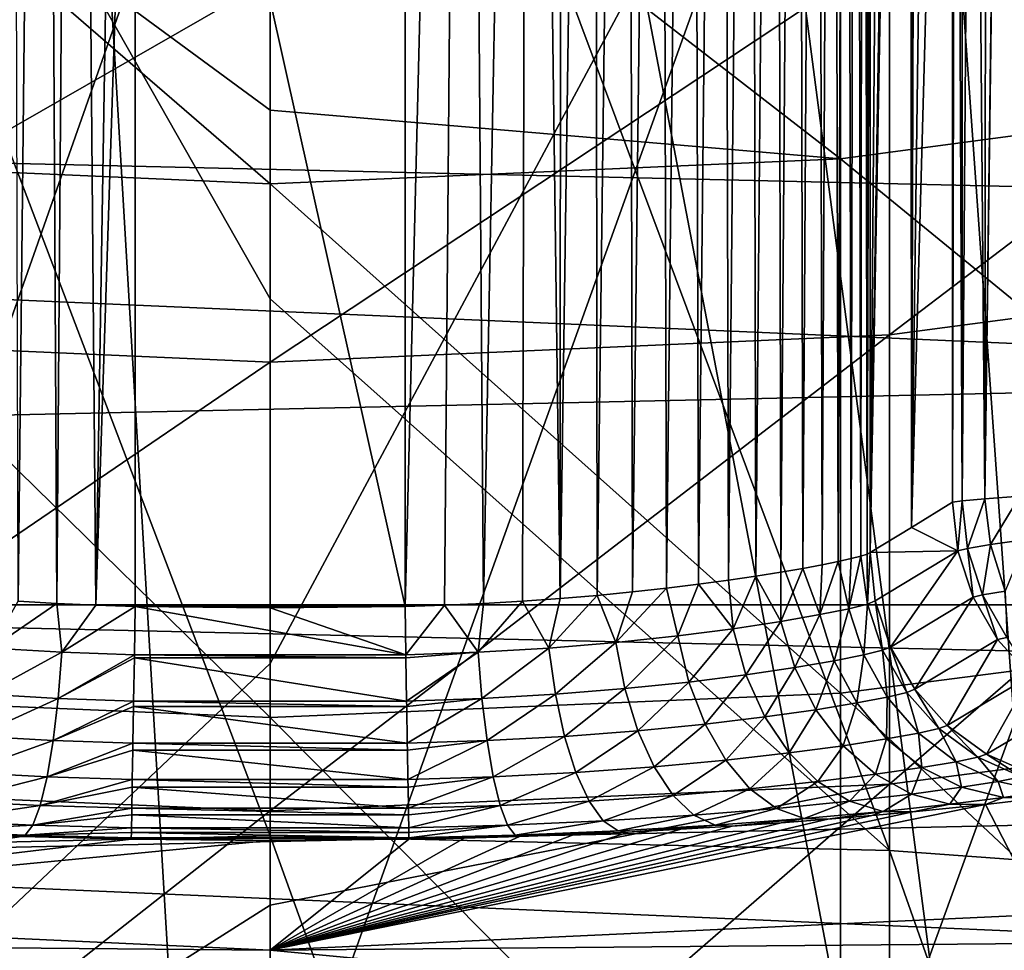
# Model space of a CAD drawing. Header units: metres. Extents: x -22 to 73, y -229 to 22.
# Tile 110 of 256: x -0.54 to 1.58, y -17.98 to -15.98. Entities that reach past the tile are written whole.
import ezdxf

# ---------------------------------------------------------------- set-up
doc = ezdxf.new("R2010")
doc.units = ezdxf.units.M
doc.layers.add('solid_509500_SW0001', color=7, linetype='CONTINUOUS')

msp = doc.modelspace()

# ---------------------------------------------------------------- linework, layer by layer
at = {"layer": 'solid_509500_SW0001'}
for points in [[(1.771698, -11.565034, 120.188515), (1.183665, -11.639926, 120.188515), (3.77059, -21.384079, 120.013718)], [(1.183665, -11.639926, 120.188515), (0.592593, -11.684937, 120.188515), (1.892496, -21.631334, 120.013718)], [(1.183665, -11.639926, 120.188515), (1.892496, -21.631334, 120.013718), (3.77059, -21.384079, 120.013718)], [(-0.592593, -11.684937, 120.188515), (-1.892496, -21.631334, 120.013718), (0, -21.713963, 120.013718)], [(0, -11.699954, 120.188515), (-0.592593, -11.684937, 120.188515), (0, -21.713963, 120.013718)], [(0.592593, -11.684937, 120.188515), (0, -11.699954, 120.188515), (1.892496, -21.631334, 120.013718)], [(0, -11.699954, 120.188515), (0, -21.713963, 120.013718), (1.892496, -21.631334, 120.013718)], [(-0.486247, -12.042109, 104.01947), (-0.418849, -12.034351, 104.008354), (-0.458568, -17.233259, 104.014336)], [(-0.418849, -12.034351, 104.008354), (-0.37442, -17.237062, 104.003578), (-0.458568, -17.233259, 104.014336)], [(-0.418849, -12.034351, 104.008354), (-0.289866, -12.031115, 104), (-0.37442, -17.237062, 104.003578)], [(-0.289866, -12.031115, 104), (-0.289866, -14.635438, 104), (-0.37442, -17.237062, 104.003578)], [(0.419273, -12.034335, 104.008408), (0.374543, -17.237059, 104.003593), (0.289866, -17.239761, 104)], [(0.289866, -14.635438, 104), (0.419273, -12.034335, 104.008408), (0.289866, -17.239761, 104)], [(0.419273, -12.034335, 104.008408), (0.458785, -17.233253, 104.014374), (0.374543, -17.237059, 104.003593)], [(0.419273, -12.034335, 104.008408), (0.55509, -12.054189, 104.035812), (0.458785, -17.233253, 104.014374)], [(-0.555183, -12.054231, 104.035835), (-0.486247, -12.042109, 104.01947), (-0.541658, -17.22842, 104.032219)], [(-0.486247, -12.042109, 104.01947), (-0.458568, -17.233259, 104.014336), (-0.541658, -17.22842, 104.032219)], [(0.55509, -12.054189, 104.035812), (0.541943, -17.228405, 104.032295), (0.458785, -17.233253, 104.014374)], [(0.55509, -12.054189, 104.035812), (0.623391, -17.222578, 104.057259), (0.541943, -17.228405, 104.032295)], [(0.55509, -12.054189, 104.035812), (0.625007, -12.070836, 104.057831), (0.623391, -17.222578, 104.057259)], [(0.625007, -12.070836, 104.057831), (0.695881, -12.091935, 104.086136), (0.623391, -17.222578, 104.057259)], [(0.695881, -12.091935, 104.086136), (0.702539, -17.215885, 104.089119), (0.623391, -17.222578, 104.057259)], [(0.695881, -12.091935, 104.086136), (0.767298, -12.117285, 104.12133), (0.702539, -17.215885, 104.089119)], [(0.767298, -12.117285, 104.12133), (0.778816, -17.208456, 104.127686), (0.702539, -17.215885, 104.089119)], [(0.767298, -12.117285, 104.12133), (0.838229, -12.146316, 104.163757), (0.778816, -17.208456, 104.127686)], [(0.838229, -12.146316, 104.163757), (0.851647, -17.200428, 104.172714), (0.778816, -17.208456, 104.127686)], [(0.838229, -12.146316, 104.163757), (0.907056, -12.177953, 104.213188), (0.851647, -17.200428, 104.172714)], [(0.907056, -12.177953, 104.213188), (0.920447, -17.191978, 104.223877), (0.851647, -17.200428, 104.172714)], [(0.907056, -12.177953, 104.213188), (0.972151, -12.210818, 104.268913), (0.920447, -17.191978, 104.223877)], [(0.972151, -12.210818, 104.268913), (0.984657, -17.183294, 104.280785), (0.920447, -17.191978, 104.223877)], [(0.972151, -12.210818, 104.268913), (1.032236, -12.243524, 104.330009), (0.984657, -17.183294, 104.280785)], [(1.032236, -12.243524, 104.330009), (1.043755, -17.174561, 104.343002), (0.984657, -17.183294, 104.280785)], [(1.032236, -12.243524, 104.330009), (1.086412, -12.274842, 104.395424), (1.043755, -17.174561, 104.343002)], [(1.086412, -12.274842, 104.395424), (1.097267, -17.165968, 104.409996), (1.043755, -17.174561, 104.343002)], [(1.086412, -12.274842, 104.395424), (1.134062, -12.303739, 104.463966), (1.097267, -17.165968, 104.409996)], [(1.134062, -12.303739, 104.463966), (1.144775, -17.157719, 104.481224), (1.097267, -17.165968, 104.409996)], [(1.134062, -12.303739, 104.463966), (1.174871, -12.329427, 104.534416), (1.144775, -17.157719, 104.481224)], [(1.174871, -12.329427, 104.534416), (1.185943, -17.149981, 104.556099), (1.144775, -17.157719, 104.481224)], [(1.174871, -12.329427, 104.534416), (1.208938, -12.351517, 104.605911), (1.185943, -17.149981, 104.556099)], [(1.208938, -12.351517, 104.605911), (1.220511, -17.142908, 104.634079), (1.185943, -17.149981, 104.556099)], [(1.208938, -12.351517, 104.605911), (1.236598, -12.369864, 104.677979), (1.220511, -17.142908, 104.634079)], [(1.236598, -12.369864, 104.677979), (1.248268, -17.136646, 104.714577), (1.220511, -17.142908, 104.634079)], [(1.236598, -12.369864, 104.677979), (1.258176, -12.384392, 104.750244), (1.248268, -17.136646, 104.714577)], [(1.258176, -12.384392, 104.750244), (1.269047, -17.131313, 104.797012), (1.248268, -17.136646, 104.714577)], [(1.258176, -12.384392, 104.750244), (1.273966, -12.395149, 104.822388), (1.269047, -17.131313, 104.797012)], [(1.273966, -12.395149, 104.822388), (1.282729, -17.126984, 104.880737), (1.269047, -17.131313, 104.797012)], [(1.273966, -12.395149, 104.822388), (1.289257, -12.40575, 104.965103), (1.282729, -17.126984, 104.880737)], [(1.289257, -12.40575, 104.965103), (1.289257, -14.764734, 104.965103), (1.282729, -17.126984, 104.880737)], [(1.327713, -12.419573, 106.066338), (1.289257, -17.123735, 104.965103), (1.289257, -14.764734, 104.965103)], [(1.327713, -12.419573, 106.066338), (1.366214, -12.433308, 107.168877), (1.289257, -17.123735, 104.965103)], [(1.372791, -12.447686, 107.357201), (1.289257, -17.123735, 104.965103), (1.366214, -12.433308, 107.168877)], [(1.372791, -12.447686, 107.357201), (1.374959, -12.457781, 107.419289), (1.289257, -17.123735, 104.965103)], [(1.374959, -12.457781, 107.419289), (1.377988, -17.069614, 107.506042), (1.289257, -17.123735, 104.965103)], [(1.374959, -12.457781, 107.419289), (1.379293, -12.486233, 107.543396), (1.377988, -17.069614, 107.506042)], [(1.379293, -12.486233, 107.543396), (1.383515, -12.525146, 107.664307), (1.377988, -17.069614, 107.506042)], [(1.383515, -12.525146, 107.664307), (1.385569, -12.548333, 107.723122), (1.377988, -17.069614, 107.506042)], [(1.385569, -12.548333, 107.723122), (1.391491, -12.632495, 107.892693), (1.377988, -17.069614, 107.506042)], [(1.428754, -13.249755, 108.959785), (1.377988, -17.069614, 107.506042), (1.391491, -12.632495, 107.892693)], [(1.428754, -13.249755, 108.959785), (1.466298, -13.871448, 110.034897), (1.377988, -17.069614, 107.506042)], [(1.377988, -17.069614, 107.506042), (1.466298, -13.871448, 110.034897), (1.466298, -17.015234, 110.034897)], [(1.466298, -13.871448, 110.034897), (1.473264, -13.8966, 110.122849), (1.466298, -17.015234, 110.034897)], [(1.473264, -13.8966, 110.122849), (1.486626, -17.012573, 110.20356), (1.466298, -17.015234, 110.034897)], [(1.473264, -13.8966, 110.122849), (1.4879, -13.920851, 110.209587), (1.486626, -17.012573, 110.20356)], [(1.4879, -13.920851, 110.209587), (1.510007, -13.944009, 110.294403), (1.486626, -17.012573, 110.20356)], [(1.510007, -13.944009, 110.294403), (1.535287, -17.008299, 110.366539), (1.486626, -17.012573, 110.20356)], [(1.510007, -13.944009, 110.294403), (1.539317, -13.965887, 110.37661), (1.535287, -17.008299, 110.366539)], [(1.539317, -13.965887, 110.37661), (1.57448, -13.985807, 110.45359), (1.535287, -17.008299, 110.366539)], [(1.57448, -13.985807, 110.45359), (1.575501, -13.986318, 110.455597), (1.535287, -17.008299, 110.366539)], [(1.575501, -13.986318, 110.455597), (1.610964, -17.002464, 110.519081), (1.535287, -17.008299, 110.366539)], [(1.575501, -13.986318, 110.455597), (1.618181, -14.005152, 110.530785), (1.610964, -17.002464, 110.519081)], [(-1.330785, -14.237582, 308.443176), (0, -16.578409, 310.023956), (0, -14.202125, 308.495728)], [(1.330785, -17.763996, 310.659058), (1.330785, -14.237582, 308.443176), (0, -14.202125, 308.495728)], [(0, -16.578409, 310.023956), (1.330785, -17.763996, 310.659058), (0, -14.202125, 308.495728)], [(-1.330785, -14.237582, 308.443176), (0, -17.732035, 310.713806), (0, -16.578409, 310.023956)], [(-1.330785, -17.763996, 310.659058), (0, -17.732035, 310.713806), (-1.330785, -14.237582, 308.443176)], [(2.649518, -17.859592, 310.4953), (2.649518, -14.343637, 308.286011), (1.330785, -14.237582, 308.443176)], [(1.330785, -17.763996, 310.659058), (2.649518, -17.859592, 310.4953), (1.330785, -14.237582, 308.443176)], [(-0.289866, -14.635438, 104), (-0.289866, -17.239761, 104), (-0.37442, -17.237062, 104.003578)], [(-0.289866, -14.635438, 104), (0.289866, -14.635438, 104), (0.289866, -17.239761, 104)], [(-0.289866, -14.635438, 104), (0.289866, -17.239761, 104), (-0.289866, -17.239761, 104)], [(1.289257, -14.764734, 104.965103), (1.289257, -17.123735, 104.965103), (1.282729, -17.126984, 104.880737)], [(12.912601, -15.468911, 0.034086), (-13.611543, -14.857604, 0.034086), (-12.223828, -16.018755, 0.034086)], [(-1.225214, -18.518663, 309.366425), (-1.225214, -15.074804, 307.202423), (0, -15.041137, 307.252319)], [(0, -17.361729, 308.74472), (-1.225214, -18.518663, 309.366425), (0, -15.041137, 307.252319)], [(1.225214, -15.074804, 307.202423), (0, -17.361729, 308.74472), (0, -15.041137, 307.252319)], [(1.225214, -15.074804, 307.202423), (0, -18.488316, 309.418396), (0, -17.361729, 308.74472)], [(1.225214, -18.518663, 309.366425), (0, -18.488316, 309.418396), (1.225214, -15.074804, 307.202423)], [(1.225214, -18.518663, 309.366425), (1.225214, -15.074804, 307.202423), (2.438629, -15.175482, 307.053223)], [(2.438629, -16.115969, 272.062836), (2.438629, -15.105867, 269.821533), (1.225214, -15.272287, 269.752991)], [(2.438629, -18.609413, 309.210999), (1.225214, -18.518663, 309.366425), (2.438629, -15.175482, 307.053223)], [(0, -16.173204, 271.630096), (0, -15.327939, 269.730042), (-1.225214, -15.272287, 269.752991)], [(0, -16.331612, 271.957062), (0, -16.173204, 271.630096), (-1.225214, -15.272287, 269.752991)], [(-1.225214, -16.277571, 271.983582), (0, -16.331612, 271.957062), (-1.225214, -15.272287, 269.752991)], [(1.225214, -16.277571, 271.983582), (1.225214, -15.272287, 269.752991), (0, -15.327939, 269.730042)], [(1.225214, -16.277571, 271.983582), (2.438629, -16.115969, 272.062836), (1.225214, -15.272287, 269.752991)], [(1.225214, -16.277571, 271.983582), (0, -15.327939, 269.730042), (0, -16.173204, 271.630096)], [(12.912601, -15.468911, 0.034086), (-12.223828, -16.018755, 0.034086), (11.472904, -16.564871, 0.034086)], [(1.330785, -16.65621, 269.182739), (1.330785, -15.832471, 266.982727), (2.649518, -15.652833, 267.043396)], [(2.649518, -16.480902, 269.254974), (1.330785, -16.65621, 269.182739), (2.649518, -15.652833, 267.043396)], [(-1.330785, -16.65621, 269.182739), (-1.330785, -15.832471, 266.982727), (0, -15.892531, 266.962463)], [(0, -16.714821, 269.1586), (0, -15.892531, 266.962463), (1.330785, -15.832471, 266.982727)], [(1.330785, -16.65621, 269.182739), (0, -16.714821, 269.1586), (1.330785, -15.832471, 266.982727)], [(-1.330785, -16.65621, 269.182739), (0, -15.892531, 266.962463), (0, -16.714821, 269.1586)], [(14.462714, -17.236006), (-14.462714, -17.236006), (-15.909897, -15.909908)], [(15.909897, -15.909908), (14.462714, -17.236006), (-15.909897, -15.909908)], [(11.472904, -16.564871, 0.034086), (-12.223828, -16.018755, 0.034086), (-10.73758, -17.050714, 0.034086)], [(2.438629, -17.269846, 274.233612), (2.438629, -16.115969, 272.062836), (1.225214, -16.277571, 271.983582)], [(1.225214, -16.277571, 271.983582), (0, -16.173204, 271.630096), (0, -16.331612, 271.957062)], [(0, -17.478146, 274.114014), (0, -16.331612, 271.957062), (-1.225214, -16.277571, 271.983582)], [(-1.225214, -17.425945, 274.143982), (0, -17.478146, 274.114014), (-1.225214, -16.277571, 271.983582)], [(1.225214, -17.425945, 274.143982), (1.225214, -16.277571, 271.983582), (0, -16.331612, 271.957062)], [(1.225214, -17.425945, 274.143982), (2.438629, -17.269846, 274.233612), (1.225214, -16.277571, 271.983582)], [(1.225214, -17.425945, 274.143982), (0, -16.331612, 271.957062), (0, -17.478146, 274.114014)], [(1.330785, -17.621431, 271.324463), (1.330785, -16.65621, 269.182739), (2.649518, -16.480902, 269.254974)], [(2.649518, -17.4512, 271.407959), (1.330785, -17.621431, 271.324463), (2.649518, -16.480902, 269.254974)], [(11.472904, -16.564871, 0.034086), (-10.73758, -17.050714, 0.034086), (9.940662, -17.527285, 0.034086)], [(0, -16.578409, 310.023956), (0, -17.732035, 310.713806), (1.330785, -17.763996, 310.659058)], [(-1.330785, -17.621431, 271.324463), (-1.330785, -16.65621, 269.182739), (0, -16.714821, 269.1586)], [(0, -17.678347, 271.296539), (0, -16.714821, 269.1586), (1.330785, -16.65621, 269.182739)], [(1.330785, -17.621431, 271.324463), (0, -17.678347, 271.296539), (1.330785, -16.65621, 269.182739)], [(-1.330785, -17.621431, 271.324463), (0, -16.714821, 269.1586), (0, -17.678347, 271.296539)], [(1.498139, -17.114668, 110.207001), (1.486626, -17.012573, 110.20356), (1.535287, -17.008299, 110.366539)], [(1.547598, -17.106703, 110.370918), (1.498139, -17.114668, 110.207001), (1.535287, -17.008299, 110.366539)], [(1.547598, -17.106703, 110.370918), (1.535287, -17.008299, 110.366539), (1.610964, -17.002464, 110.519081)], [(1.624138, -17.095932, 110.523575), (1.547598, -17.106703, 110.370918), (1.610964, -17.002464, 110.519081)], [(1.377988, -17.069614, 107.506042), (1.466298, -17.015234, 110.034897), (1.477421, -17.119753, 110.036766)], [(1.477421, -17.119753, 110.036766), (1.466298, -17.015234, 110.034897), (1.486626, -17.012573, 110.20356)], [(1.498139, -17.114668, 110.207001), (1.477421, -17.119753, 110.036766), (1.486626, -17.012573, 110.20356)], [(9.940662, -17.527285, 0.034086), (-10.73758, -17.050714, 0.034086), (-9.164743, -17.945194, 0.034086)], [(1.377988, -17.069614, 107.506042), (1.477421, -17.119753, 110.036766), (1.289257, -17.123735, 104.965103)], [(1.530527, -17.214756, 110.204407), (1.498139, -17.114668, 110.207001), (1.547598, -17.106703, 110.370918)], [(1.579088, -17.206926, 110.364853), (1.530527, -17.214756, 110.204407), (1.547598, -17.106703, 110.370918)], [(1.579088, -17.206926, 110.364853), (1.547598, -17.106703, 110.370918), (1.624138, -17.095932, 110.523575)], [(1.243229, -17.244314, 104.663742), (1.248268, -17.136646, 104.714577), (1.269047, -17.131313, 104.797012)], [(1.283344, -17.234276, 104.813248), (1.243229, -17.244314, 104.663742), (1.269047, -17.131313, 104.797012)], [(1.283344, -17.234276, 104.813248), (1.269047, -17.131313, 104.797012), (1.282729, -17.126984, 104.880737)], [(1.283344, -17.234276, 104.813248), (1.282729, -17.126984, 104.880737), (1.289257, -17.123735, 104.965103)], [(1.283344, -17.234276, 104.813248), (1.289257, -17.123735, 104.965103), (1.300235, -17.227585, 104.966919)], [(1.300235, -17.227585, 104.966919), (1.289257, -17.123735, 104.965103), (1.477421, -17.119753, 110.036766)], [(1.332583, -17.327002, 104.967896), (1.300235, -17.227585, 104.966919), (1.477421, -17.119753, 110.036766)], [(1.332583, -17.327002, 104.967896), (1.477421, -17.119753, 110.036766), (1.510186, -17.219748, 110.037788)], [(1.510186, -17.219748, 110.037788), (1.477421, -17.119753, 110.036766), (1.498139, -17.114668, 110.207001)], [(1.530527, -17.214756, 110.204407), (1.510186, -17.219748, 110.037788), (1.498139, -17.114668, 110.207001)], [(1.180759, -17.257076, 104.522217), (1.144775, -17.157719, 104.481224), (1.185943, -17.149981, 104.556099)], [(1.180759, -17.257076, 104.522217), (1.185943, -17.149981, 104.556099), (1.220511, -17.142908, 104.634079)], [(1.243229, -17.244314, 104.663742), (1.180759, -17.257076, 104.522217), (1.220511, -17.142908, 104.634079)], [(1.243229, -17.244314, 104.663742), (1.220511, -17.142908, 104.634079), (1.248268, -17.136646, 104.714577)], [(0.995033, -17.287247, 104.27562), (0.984657, -17.183294, 104.280785), (1.043755, -17.174561, 104.343002)], [(1.097403, -17.271713, 104.391846), (0.995033, -17.287247, 104.27562), (1.043755, -17.174561, 104.343002)], [(1.097403, -17.271713, 104.391846), (1.043755, -17.174561, 104.343002), (1.097267, -17.165968, 104.409996)], [(1.097403, -17.271713, 104.391846), (1.097267, -17.165968, 104.409996), (1.144775, -17.157719, 104.481224)], [(1.180759, -17.257076, 104.522217), (1.097403, -17.271713, 104.391846), (1.144775, -17.157719, 104.481224)], [(0.875935, -17.302608, 104.1763), (0.851647, -17.200428, 104.172714), (0.920447, -17.191978, 104.223877)], [(0.995033, -17.287247, 104.27562), (0.875935, -17.302608, 104.1763), (0.920447, -17.191978, 104.223877)], [(0.995033, -17.287247, 104.27562), (0.920447, -17.191978, 104.223877), (0.984657, -17.183294, 104.280785)], [(0.59879, -17.328794, 104.037437), (0.623391, -17.222578, 104.057259), (0.702539, -17.215885, 104.089119)], [(0.742844, -17.316772, 104.096237), (0.59879, -17.328794, 104.037437), (0.702539, -17.215885, 104.089119)], [(0.742844, -17.316772, 104.096237), (0.702539, -17.215885, 104.089119), (0.778816, -17.208456, 104.127686)], [(0.742844, -17.316772, 104.096237), (0.778816, -17.208456, 104.127686), (0.851647, -17.200428, 104.172714)], [(0.875935, -17.302608, 104.1763), (0.742844, -17.316772, 104.096237), (0.851647, -17.200428, 104.172714)], [(1.384884, -17.41753, 104.967987), (1.332583, -17.327002, 104.967896), (1.510186, -17.219748, 110.037788)], [(1.384884, -17.41753, 104.967987), (1.510186, -17.219748, 110.037788), (1.56314, -17.310684, 110.037903)], [(1.56314, -17.310684, 110.037903), (1.510186, -17.219748, 110.037788), (1.530527, -17.214756, 110.204407)], [(1.582662, -17.305889, 110.197304), (1.530527, -17.214756, 110.204407), (1.579088, -17.206926, 110.364853)], [(1.582662, -17.305889, 110.197304), (1.56314, -17.310684, 110.037903), (1.530527, -17.214756, 110.204407)], [(12.905463, -18.430925), (-12.905463, -18.430925), (-14.462714, -17.236006)], [(14.462714, -17.236006), (12.905463, -18.430925), (-14.462714, -17.236006)], [(-0.59896, -17.328783, 104.037491), (-0.541658, -17.22842, 104.032219), (-0.458568, -17.233259, 104.014336)], [(-0.447143, -17.3379, 104.001434), (-0.59896, -17.328783, 104.037491), (-0.458568, -17.233259, 104.014336)], [(-0.447143, -17.3379, 104.001434), (-0.458568, -17.233259, 104.014336), (-0.37442, -17.237062, 104.003578)], [(-0.447143, -17.3379, 104.001434), (-0.37442, -17.237062, 104.003578), (-0.289866, -17.239761, 104)], [(-0.447143, -17.3379, 104.001434), (-0.289866, -17.239761, 104), (-0.291612, -17.34362, 103.98909)], [(-0.291612, -17.34362, 103.98909), (-0.289866, -17.239761, 104), (0.291612, -17.34362, 103.98909)], [(0, -17.242199, 104), (-0.289866, -17.239761, 104), (0.289866, -17.239761, 104)], [(0, -17.242199, 104), (0.291612, -17.34362, 103.98909), (-0.289866, -17.239761, 104)], [(0, -17.242199, 104), (0.289866, -17.239761, 104), (0.291612, -17.34362, 103.98909)], [(0.291612, -17.34362, 103.98909), (0.289866, -17.239761, 104), (0.374543, -17.237059, 104.003593)], [(0.447086, -17.337912, 104.001411), (0.291612, -17.34362, 103.98909), (0.374543, -17.237059, 104.003593)], [(0.447086, -17.337912, 104.001411), (0.374543, -17.237059, 104.003593), (0.458785, -17.233253, 104.014374)], [(0.447086, -17.337912, 104.001411), (0.458785, -17.233253, 104.014374), (0.541943, -17.228405, 104.032295)], [(0.59879, -17.328794, 104.037437), (0.447086, -17.337912, 104.001411), (0.541943, -17.228405, 104.032295)], [(0.59879, -17.328794, 104.037437), (0.541943, -17.228405, 104.032295), (0.623391, -17.222578, 104.057259)], [(1.275305, -17.34363, 104.657524), (1.243229, -17.244314, 104.663742), (1.283344, -17.234276, 104.813248)], [(1.315744, -17.333641, 104.810738), (1.275305, -17.34363, 104.657524), (1.283344, -17.234276, 104.813248)], [(1.315744, -17.333641, 104.810738), (1.283344, -17.234276, 104.813248), (1.300235, -17.227585, 104.966919)], [(1.315744, -17.333641, 104.810738), (1.300235, -17.227585, 104.966919), (1.332583, -17.327002, 104.967896)], [(1.12706, -17.370932, 104.377472), (1.097403, -17.271713, 104.391846), (1.180759, -17.257076, 104.522217)], [(1.211979, -17.356335, 104.512024), (1.12706, -17.370932, 104.377472), (1.180759, -17.257076, 104.522217)], [(1.211979, -17.356335, 104.512024), (1.180759, -17.257076, 104.522217), (1.243229, -17.244314, 104.663742)], [(1.275305, -17.34363, 104.657524), (1.211979, -17.356335, 104.512024), (1.243229, -17.244314, 104.663742)], [(1.022257, -17.386457, 104.256989), (0.995033, -17.287247, 104.27562), (1.097403, -17.271713, 104.391846)], [(1.12706, -17.370932, 104.377472), (1.022257, -17.386457, 104.256989), (1.097403, -17.271713, 104.391846)], [(2.438629, -18.562605, 276.324646), (2.438629, -17.269846, 274.233612), (1.225214, -17.425945, 274.143982)], [(0.762256, -17.416046, 104.069809), (0.742844, -17.316772, 104.096237), (0.875935, -17.302608, 104.1763)], [(0.899749, -17.401838, 104.153557), (0.762256, -17.416046, 104.069809), (0.875935, -17.302608, 104.1763)], [(0.899749, -17.401838, 104.153557), (0.875935, -17.302608, 104.1763), (0.995033, -17.287247, 104.27562)], [(1.022257, -17.386457, 104.256989), (0.899749, -17.401838, 104.153557), (0.995033, -17.287247, 104.27562)], [(0.612899, -17.428127, 104.008026), (0.59879, -17.328794, 104.037437), (0.742844, -17.316772, 104.096237)], [(0.762256, -17.416046, 104.069809), (0.612899, -17.428127, 104.008026), (0.742844, -17.316772, 104.096237)], [(1.454853, -17.495214, 104.967194), (1.384884, -17.41753, 104.967987), (1.56314, -17.310684, 110.037903)], [(1.454853, -17.495214, 104.967194), (1.56314, -17.310684, 110.037903), (1.633937, -17.388535, 110.037109)], [(1.633937, -17.388535, 110.037109), (1.56314, -17.310684, 110.037903), (1.582662, -17.305889, 110.197304)], [(-0.613075, -17.428116, 104.00808), (-0.59896, -17.328783, 104.037491), (-0.447143, -17.3379, 104.001434)], [(-0.455241, -17.437281, 103.970009), (-0.613075, -17.428116, 104.00808), (-0.447143, -17.3379, 104.001434)], [(-0.455241, -17.437281, 103.970009), (-0.447143, -17.3379, 104.001434), (-0.291612, -17.34362, 103.98909)], [(-0.455241, -17.437281, 103.970009), (-0.291612, -17.34362, 103.98909), (-0.291716, -17.349791, 103.98774)], [(-0.291716, -17.349791, 103.98774), (-0.291612, -17.34362, 103.98909), (0.291716, -17.349791, 103.98774)], [(-0.291612, -17.34362, 103.98909), (0.291612, -17.34362, 103.98909), (0.291716, -17.349791, 103.98774)], [(0.291716, -17.349791, 103.98774), (0.291612, -17.34362, 103.98909), (0.447086, -17.337912, 104.001411)], [(0.293284, -17.443045, 103.956795), (0.291716, -17.349791, 103.98774), (0.447086, -17.337912, 104.001411)], [(0.455182, -17.437294, 103.969986), (0.293284, -17.443045, 103.956795), (0.447086, -17.337912, 104.001411)], [(0.455182, -17.437294, 103.969986), (0.447086, -17.337912, 104.001411), (0.59879, -17.328794, 104.037437)], [(0.612899, -17.428127, 104.008026), (0.455182, -17.437294, 103.969986), (0.59879, -17.328794, 104.037437)], [(1.260487, -17.44672, 104.491814), (1.211979, -17.356335, 104.512024), (1.275305, -17.34363, 104.657524)], [(1.326032, -17.434065, 104.644142), (1.260487, -17.44672, 104.491814), (1.275305, -17.34363, 104.657524)], [(1.326032, -17.434065, 104.644142), (1.275305, -17.34363, 104.657524), (1.315744, -17.333641, 104.810738)], [(1.367696, -17.424124, 104.804138), (1.315744, -17.333641, 104.810738), (1.332583, -17.327002, 104.967896)], [(1.367696, -17.424124, 104.804138), (1.326032, -17.434065, 104.644142), (1.315744, -17.333641, 104.810738)], [(1.367696, -17.424124, 104.804138), (1.332583, -17.327002, 104.967896), (1.384884, -17.41753, 104.967987)], [(0, -17.361729, 308.74472), (0, -18.488316, 309.418396), (-1.225214, -18.518663, 309.366425)], [(-0.455241, -17.437281, 103.970009), (-0.291716, -17.349791, 103.98774), (-0.293284, -17.443045, 103.956795)], [(-0.293284, -17.443045, 103.956795), (-0.291716, -17.349791, 103.98774), (0.293284, -17.443045, 103.956795)], [(-0.291716, -17.349791, 103.98774), (0.291716, -17.349791, 103.98774), (0.293284, -17.443045, 103.956795)], [(1.172233, -17.461281, 104.35051), (1.12706, -17.370932, 104.377472), (1.211979, -17.356335, 104.512024)], [(1.260487, -17.44672, 104.491814), (1.172233, -17.461281, 104.35051), (1.211979, -17.356335, 104.512024)], [(0.934562, -17.492195, 104.114136), (0.899749, -17.401838, 104.153557), (1.022257, -17.386457, 104.256989)], [(1.062879, -17.476799, 104.223534), (0.934562, -17.492195, 104.114136), (1.022257, -17.386457, 104.256989)], [(1.062879, -17.476799, 104.223534), (1.022257, -17.386457, 104.256989), (1.12706, -17.370932, 104.377472)], [(1.172233, -17.461281, 104.35051), (1.062879, -17.476799, 104.223534), (1.12706, -17.370932, 104.377472)], [(1.53943, -17.556654, 104.965538), (1.454853, -17.495214, 104.967194), (1.633937, -17.388535, 110.037109)], [(1.53943, -17.556654, 104.965538), (1.633937, -17.388535, 110.037109), (1.719443, -17.449848, 110.035446)], [(0.790056, -17.506447, 104.025246), (0.762256, -17.416046, 104.069809), (0.899749, -17.401838, 104.153557)], [(0.934562, -17.492195, 104.114136), (0.790056, -17.506447, 104.025246), (0.899749, -17.401838, 104.153557)], [(0, -18.762676, 276.191742), (0, -17.478146, 274.114014), (-1.225214, -17.425945, 274.143982)], [(-1.225214, -18.712538, 276.225067), (0, -18.762676, 276.191742), (-1.225214, -17.425945, 274.143982)], [(-0.632814, -17.51857, 103.959503), (-0.613075, -17.428116, 104.00808), (-0.455241, -17.437281, 103.970009)], [(1.225214, -18.712538, 276.225067), (1.225214, -17.425945, 274.143982), (0, -17.478146, 274.114014)], [(0.466035, -17.527792, 103.91877), (0.455182, -17.437294, 103.969986), (0.612899, -17.428127, 104.008026)], [(0.632628, -17.518579, 103.959442), (0.466035, -17.527792, 103.91877), (0.612899, -17.428127, 104.008026)], [(0.632628, -17.518579, 103.959442), (0.612899, -17.428127, 104.008026), (0.762256, -17.416046, 104.069809)], [(0.790056, -17.506447, 104.025246), (0.632628, -17.518579, 103.959442), (0.762256, -17.416046, 104.069809)], [(1.225214, -18.712538, 276.225067), (2.438629, -18.562605, 276.324646), (1.225214, -17.425945, 274.143982)], [(1.393192, -17.511669, 104.624191), (1.326032, -17.434065, 104.644142), (1.367696, -17.424124, 104.804138)], [(1.43693, -17.501766, 104.793755), (1.367696, -17.424124, 104.804138), (1.384884, -17.41753, 104.967987)], [(1.43693, -17.501766, 104.793755), (1.393192, -17.511669, 104.624191), (1.367696, -17.424124, 104.804138)], [(1.43693, -17.501766, 104.793755), (1.384884, -17.41753, 104.967987), (1.454853, -17.495214, 104.967194)], [(-0.466097, -17.527775, 103.9188), (-0.632814, -17.51857, 103.959503), (-0.455241, -17.437281, 103.970009)], [(-0.466097, -17.527775, 103.9188), (-0.455241, -17.437281, 103.970009), (-0.293284, -17.443045, 103.956795)], [(-0.466097, -17.527775, 103.9188), (-0.293284, -17.443045, 103.956795), (-0.293475, -17.454424, 103.951561)], [(-0.293475, -17.454424, 103.951561), (-0.293284, -17.443045, 103.956795), (0.293475, -17.454424, 103.951561)], [(-0.293284, -17.443045, 103.956795), (0.293284, -17.443045, 103.956795), (0.293475, -17.454424, 103.951561)], [(0.293475, -17.454424, 103.951561), (0.293284, -17.443045, 103.956795), (0.455182, -17.437294, 103.969986)], [(0.294806, -17.533581, 103.904533), (0.293475, -17.454424, 103.951561), (0.455182, -17.437294, 103.969986)], [(0.466035, -17.527792, 103.91877), (0.294806, -17.533581, 103.904533), (0.455182, -17.437294, 103.969986)], [(1.230946, -17.538811, 104.312134), (1.172233, -17.461281, 104.35051), (1.260487, -17.44672, 104.491814)], [(1.324161, -17.524279, 104.462471), (1.230946, -17.538811, 104.312134), (1.260487, -17.44672, 104.491814)], [(1.324161, -17.524279, 104.462471), (1.260487, -17.44672, 104.491814), (1.326032, -17.434065, 104.644142)], [(1.393192, -17.511669, 104.624191), (1.324161, -17.524279, 104.462471), (1.326032, -17.434065, 104.644142)], [(1.330785, -18.724043, 273.398773), (1.330785, -17.621431, 271.324463), (2.649518, -17.4512, 271.407959)], [(2.649518, -18.559608, 273.493164), (1.330785, -18.724043, 273.398773), (2.649518, -17.4512, 271.407959)], [(1.634916, -17.599167, 104.963112), (1.53943, -17.556654, 104.965538), (1.719443, -17.449848, 110.035446)], [(-0.466097, -17.527775, 103.9188), (-0.293475, -17.454424, 103.951561), (-0.294806, -17.533581, 103.904533)], [(-0.294806, -17.533581, 103.904533), (-0.293475, -17.454424, 103.951561), (0.294806, -17.533581, 103.904533)], [(-0.293475, -17.454424, 103.951561), (0.293475, -17.454424, 103.951561), (0.294806, -17.533581, 103.904533)], [(1.115122, -17.554319, 104.17672), (1.062879, -17.476799, 104.223534), (1.172233, -17.461281, 104.35051)], [(1.230946, -17.538811, 104.312134), (1.115122, -17.554319, 104.17672), (1.172233, -17.461281, 104.35051)], [(1.225214, -18.712538, 276.225067), (0, -17.478146, 274.114014), (0, -18.762676, 276.191742)], [(0.825027, -17.584019, 103.9645), (0.790056, -17.506447, 104.025246), (0.934562, -17.492195, 104.114136)], [(0.978852, -17.569731, 104.059753), (0.825027, -17.584019, 103.9645), (0.934562, -17.492195, 104.114136)], [(0.978852, -17.569731, 104.059753), (0.934562, -17.492195, 104.114136), (1.062879, -17.476799, 104.223534)], [(1.115122, -17.554319, 104.17672), (0.978852, -17.569731, 104.059753), (1.062879, -17.476799, 104.223534)], [(0.657116, -17.596197, 103.893822), (0.632628, -17.518579, 103.959442), (0.790056, -17.506447, 104.025246)], [(0.825027, -17.584019, 103.9645), (0.657116, -17.596197, 103.893822), (0.790056, -17.506447, 104.025246)], [(1.400217, -17.585621, 104.425285), (1.324161, -17.524279, 104.462471), (1.393192, -17.511669, 104.624191)], [(1.47385, -17.573048, 104.598534), (1.393192, -17.511669, 104.624191), (1.43693, -17.501766, 104.793755)], [(1.47385, -17.573048, 104.598534), (1.400217, -17.585621, 104.425285), (1.393192, -17.511669, 104.624191)], [(1.520419, -17.563175, 104.780022), (1.43693, -17.501766, 104.793755), (1.454853, -17.495214, 104.967194)], [(1.520419, -17.563175, 104.780022), (1.47385, -17.573048, 104.598534), (1.43693, -17.501766, 104.793755)], [(1.520419, -17.563175, 104.780022), (1.454853, -17.495214, 104.967194), (1.53943, -17.556654, 104.965538)], [(9.940662, -17.527285, 0.034086), (-9.164743, -17.945194, 0.034086), (8.328286, -18.348354, 0.034086)], [(-0.657315, -17.596188, 103.893883), (-0.632814, -17.51857, 103.959503), (-0.466097, -17.527775, 103.9188)], [(-0.479236, -17.605431, 103.850044), (-0.657315, -17.596188, 103.893883), (-0.466097, -17.527775, 103.9188)], [(-0.479236, -17.605431, 103.850044), (-0.466097, -17.527775, 103.9188), (-0.294806, -17.533581, 103.904533)], [(-0.479236, -17.605431, 103.850044), (-0.294806, -17.533581, 103.904533), (-0.295057, -17.548531, 103.893234)], [(-0.295057, -17.548531, 103.893234), (-0.294806, -17.533581, 103.904533), (0.295058, -17.548531, 103.893234)], [(-0.294806, -17.533581, 103.904533), (0.294806, -17.533581, 103.904533), (0.295058, -17.548531, 103.893234)], [(0.295058, -17.548531, 103.893234), (0.294806, -17.533581, 103.904533), (0.466035, -17.527792, 103.91877)], [(0.296113, -17.611271, 103.834579), (0.295058, -17.548531, 103.893234), (0.466035, -17.527792, 103.91877)], [(0.47917, -17.605448, 103.850021), (0.296113, -17.611271, 103.834579), (0.466035, -17.527792, 103.91877)], [(0.47917, -17.605448, 103.850021), (0.466035, -17.527792, 103.91877), (0.632628, -17.518579, 103.959442)], [(0.657116, -17.596197, 103.893822), (0.47917, -17.605448, 103.850021), (0.632628, -17.518579, 103.959442)], [(1.300632, -17.60013, 104.264023), (1.230946, -17.538811, 104.312134), (1.324161, -17.524279, 104.462471)], [(1.400217, -17.585621, 104.425285), (1.300632, -17.60013, 104.264023), (1.324161, -17.524279, 104.462471)], [(-0.479236, -17.605431, 103.850044), (-0.295057, -17.548531, 103.893234), (-0.296112, -17.611271, 103.834579)], [(-0.296112, -17.611271, 103.834579), (-0.295057, -17.548531, 103.893234), (0.296113, -17.611271, 103.834579)], [(-0.295057, -17.548531, 103.893234), (0.295058, -17.548531, 103.893234), (0.296113, -17.611271, 103.834579)], [(1.030684, -17.631056, 103.992798), (0.978852, -17.569731, 104.059753), (1.115122, -17.554319, 104.17672)], [(1.176702, -17.615633, 104.118584), (1.030684, -17.631056, 103.992798), (1.115122, -17.554319, 104.17672)], [(1.176702, -17.615633, 104.118584), (1.115122, -17.554319, 104.17672), (1.230946, -17.538811, 104.312134)], [(1.300632, -17.60013, 104.264023), (1.176702, -17.615633, 104.118584), (1.230946, -17.538811, 104.312134)], [(1.614511, -17.605665, 104.763557), (1.520419, -17.563175, 104.780022), (1.53943, -17.556654, 104.965538)], [(1.614511, -17.605665, 104.763557), (1.53943, -17.556654, 104.965538), (1.634916, -17.599167, 104.963112)], [(0.86564, -17.645372, 103.890221), (0.825027, -17.584019, 103.9645), (0.978852, -17.569731, 104.059753)], [(1.030684, -17.631056, 103.992798), (0.86564, -17.645372, 103.890221), (0.978852, -17.569731, 104.059753)], [(1.485331, -17.628067, 104.381866), (1.400217, -17.585621, 104.425285), (1.47385, -17.573048, 104.598534)], [(1.564478, -17.615517, 104.568298), (1.47385, -17.573048, 104.598534), (1.520419, -17.563175, 104.780022)], [(1.564478, -17.615517, 104.568298), (1.485331, -17.628067, 104.381866), (1.47385, -17.573048, 104.598534)], [(1.614511, -17.605665, 104.763557), (1.564478, -17.615517, 104.568298), (1.520419, -17.563175, 104.780022)], [(-0.685505, -17.657576, 103.814087), (-0.657315, -17.596188, 103.893883), (-0.479236, -17.605431, 103.850044)], [(0.494012, -17.666868, 103.766724), (0.47917, -17.605448, 103.850021), (0.657116, -17.596197, 103.893822)], [(0.685291, -17.657585, 103.814018), (0.494012, -17.666868, 103.766724), (0.657116, -17.596197, 103.893822)], [(0.685291, -17.657585, 103.814018), (0.657116, -17.596197, 103.893822), (0.825027, -17.584019, 103.9645)], [(0.86564, -17.645372, 103.890221), (0.685291, -17.657585, 103.814018), (0.825027, -17.584019, 103.9645)], [(1.244927, -17.658056, 104.051682), (1.176702, -17.615633, 104.118584), (1.300632, -17.60013, 104.264023)], [(1.378244, -17.642557, 104.208282), (1.244927, -17.658056, 104.051682), (1.300632, -17.60013, 104.264023)], [(1.378244, -17.642557, 104.208282), (1.300632, -17.60013, 104.264023), (1.400217, -17.585621, 104.425285)], [(1.485331, -17.628067, 104.381866), (1.378244, -17.642557, 104.208282), (1.400217, -17.585621, 104.425285)], [(-1.330785, -18.724043, 273.398773), (-1.330785, -17.621431, 271.324463), (0, -17.678347, 271.296539)], [(-0.494083, -17.666849, 103.766754), (-0.685505, -17.657576, 103.814087), (-0.479236, -17.605431, 103.850044)], [(-0.494083, -17.666849, 103.766754), (-0.479236, -17.605431, 103.850044), (-0.296112, -17.611271, 103.834579)], [(-0.494083, -17.666849, 103.766754), (-0.296112, -17.611271, 103.834579), (-0.296385, -17.627495, 103.815628)], [(-0.296385, -17.627495, 103.815628), (-0.296112, -17.611271, 103.834579), (0.296385, -17.627495, 103.815628)], [(-0.296112, -17.611271, 103.834579), (0.296113, -17.611271, 103.834579), (0.296385, -17.627495, 103.815628)], [(0, -17.881088, 271.703369), (0, -17.678347, 271.296539), (1.330785, -17.621431, 271.324463)], [(0, -18.77902, 273.367218), (0, -17.881088, 271.703369), (1.330785, -17.621431, 271.324463)], [(1.330785, -18.724043, 273.398773), (0, -18.77902, 273.367218), (1.330785, -17.621431, 271.324463)], [(0.296385, -17.627495, 103.815628), (0.296113, -17.611271, 103.834579), (0.47917, -17.605448, 103.850021)], [(0.297146, -17.672716, 103.749992), (0.296385, -17.627495, 103.815628), (0.47917, -17.605448, 103.850021)], [(0.494012, -17.666868, 103.766724), (0.297146, -17.672716, 103.749992), (0.47917, -17.605448, 103.850021)], [(1.08779, -17.673487, 103.916191), (1.030684, -17.631056, 103.992798), (1.176702, -17.615633, 104.118584)], [(1.244927, -17.658056, 104.051682), (1.08779, -17.673487, 103.916191), (1.176702, -17.615633, 104.118584)], [(1.57578, -17.649755, 104.334122), (1.485331, -17.628067, 104.381866), (1.564478, -17.615517, 104.568298)], [(1.661113, -17.637218, 104.534813), (1.564478, -17.615517, 104.568298), (1.614511, -17.605665, 104.763557)], [(1.661113, -17.637218, 104.534813), (1.57578, -17.649755, 104.334122), (1.564478, -17.615517, 104.568298)], [(-0.494083, -17.666849, 103.766754), (-0.296385, -17.627495, 103.815628), (-0.297145, -17.672716, 103.749992)], [(-0.297145, -17.672716, 103.749992), (-0.296385, -17.627495, 103.815628), (0.297146, -17.672716, 103.749992)], [(-0.296385, -17.627495, 103.815628), (0.296385, -17.627495, 103.815628), (0.297146, -17.672716, 103.749992)], [(0.91012, -17.687824, 103.805656), (0.86564, -17.645372, 103.890221), (1.030684, -17.631056, 103.992798)], [(1.08779, -17.673487, 103.916191), (0.91012, -17.687824, 103.805656), (1.030684, -17.631056, 103.992798)], [(1.316813, -17.679737, 103.97892), (1.244927, -17.658056, 104.051682), (1.378244, -17.642557, 104.208282)], [(1.460388, -17.664238, 104.147354), (1.316813, -17.679737, 103.97892), (1.378244, -17.642557, 104.208282)], [(1.460388, -17.664238, 104.147354), (1.378244, -17.642557, 104.208282), (1.485331, -17.628067, 104.381866)], [(1.57578, -17.649755, 104.334122), (1.460388, -17.664238, 104.147354), (1.485331, -17.628067, 104.381866)], [(1.661113, -17.637218, 104.534813), (1.663457, -17.649942, 104.3088), (1.57578, -17.649755, 104.334122)], [(-0.716152, -17.700052, 103.723602), (-0.685505, -17.657576, 103.814087), (-0.494083, -17.666849, 103.766754)], [(0.509912, -17.709364, 103.672539), (0.494012, -17.666868, 103.766724), (0.685291, -17.657585, 103.814018)], [(0.715921, -17.700062, 103.723526), (0.509912, -17.709364, 103.672539), (0.685291, -17.657585, 103.814018)], [(0.715921, -17.700062, 103.723526), (0.685291, -17.657585, 103.814018), (0.86564, -17.645372, 103.890221)], [(0.91012, -17.687824, 103.805656), (0.715921, -17.700062, 103.723526), (0.86564, -17.645372, 103.890221)], [(1.147673, -17.695171, 103.833275), (1.08779, -17.673487, 103.916191), (1.244927, -17.658056, 104.051682)], [(1.316813, -17.679737, 103.97892), (1.147673, -17.695171, 103.833275), (1.244927, -17.658056, 104.051682)], [(1.57578, -17.649755, 104.334122), (1.53731, -17.664785, 104.114243), (1.460388, -17.664238, 104.147354)], [(1.57578, -17.649755, 104.334122), (1.663457, -17.649942, 104.3088), (1.53731, -17.664785, 104.114243)], [(1.53731, -17.664785, 104.114243), (1.663457, -17.649942, 104.3088), (1.658791, -17.901228, 90)], [(-1.330785, -18.724043, 273.398773), (0, -17.678347, 271.296539), (0, -17.881088, 271.703369)], [(-0.509989, -17.709345, 103.672569), (-0.716152, -17.700052, 103.723602), (-0.494083, -17.666849, 103.766754)], [(-0.509989, -17.709345, 103.672569), (-0.494083, -17.666849, 103.766754), (-0.297145, -17.672716, 103.749992)], [(-0.509989, -17.709345, 103.672569), (-0.297145, -17.672716, 103.749992), (-0.297393, -17.687445, 103.722542)], [(-0.297393, -17.687445, 103.722542), (-0.297145, -17.672716, 103.749992), (0.297393, -17.687445, 103.722542)], [(-0.297145, -17.672716, 103.749992), (0.297146, -17.672716, 103.749992), (0.297393, -17.687445, 103.722542)], [(1.53731, -17.664785, 104.114243), (1.658791, -17.901228, 90), (0, -17.977919, 90)], [(1.381181, -17.680733, 103.939857), (1.53731, -17.664785, 104.114243), (0, -17.977919, 90)], [(1.292793, -17.688784, 103.86161), (1.381181, -17.680733, 103.939857), (0, -17.977919, 90)], [(0.297393, -17.687445, 103.722542), (0.297146, -17.672716, 103.749992), (0.494012, -17.666868, 103.766724)], [(0.297861, -17.715233, 103.65448), (0.297393, -17.687445, 103.722542), (0.494012, -17.666868, 103.766724)], [(0.509912, -17.709364, 103.672539), (0.297861, -17.715233, 103.65448), (0.494012, -17.666868, 103.766724)], [(0.956522, -17.709517, 103.714516), (0.91012, -17.687824, 103.805656), (1.08779, -17.673487, 103.916191)], [(1.147673, -17.695171, 103.833275), (0.956522, -17.709517, 103.714516), (1.08779, -17.673487, 103.916191)], [(1.316813, -17.679737, 103.97892), (1.198139, -17.696699, 103.790039), (1.147673, -17.695171, 103.833275)], [(1.316813, -17.679737, 103.97892), (1.292793, -17.688784, 103.86161), (1.198139, -17.696699, 103.790039)], [(1.316813, -17.679737, 103.97892), (1.381181, -17.680733, 103.939857), (1.292793, -17.688784, 103.86161)], [(1.460388, -17.664238, 104.147354), (1.381181, -17.680733, 103.939857), (1.316813, -17.679737, 103.97892)], [(1.460388, -17.664238, 104.147354), (1.53731, -17.664785, 104.114243), (1.381181, -17.680733, 103.939857)], [(-0.747916, -17.72176, 103.626381), (-0.716152, -17.700052, 103.723602), (-0.509989, -17.709345, 103.672569)], [(-0.509989, -17.709345, 103.672569), (-0.297393, -17.687445, 103.722542), (-0.29786, -17.715233, 103.65448)], [(-0.29786, -17.715233, 103.65448), (-0.297393, -17.687445, 103.722542), (0.297861, -17.715233, 103.65448)], [(-0.297393, -17.687445, 103.722542), (0.297393, -17.687445, 103.722542), (0.297861, -17.715233, 103.65448)], [(1.198139, -17.696699, 103.790039), (1.292793, -17.688784, 103.86161), (0, -17.977919, 90)], [(1.097808, -17.704332, 103.72567), (1.198139, -17.696699, 103.790039), (0, -17.977919, 90)], [(0.992428, -17.711542, 103.668983), (1.097808, -17.704332, 103.72567), (0, -17.977919, 90)], [(0.526176, -17.731081, 103.571571), (0.509912, -17.709364, 103.672539), (0.715921, -17.700062, 103.723526)], [(0.747668, -17.721767, 103.626305), (0.526176, -17.731081, 103.571571), (0.715921, -17.700062, 103.723526)], [(0.747668, -17.721767, 103.626305), (0.715921, -17.700062, 103.723526), (0.91012, -17.687824, 103.805656)], [(0.956522, -17.709517, 103.714516), (0.747668, -17.721767, 103.626305), (0.91012, -17.687824, 103.805656)], [(1.147673, -17.695171, 103.833275), (0.992428, -17.711542, 103.668983), (0.956522, -17.709517, 103.714516)], [(1.147673, -17.695171, 103.833275), (1.097808, -17.704332, 103.72567), (0.992428, -17.711542, 103.668983)], [(1.147673, -17.695171, 103.833275), (1.198139, -17.696699, 103.790039), (1.097808, -17.704332, 103.72567)], [(-0.526259, -17.731062, 103.571602), (-0.747916, -17.72176, 103.626381), (-0.509989, -17.709345, 103.672569)], [(-0.526259, -17.731062, 103.571602), (-0.651801, -17.729448, 103.548622), (-0.747916, -17.72176, 103.626381)], [(-0.526259, -17.731062, 103.571602), (-0.509989, -17.709345, 103.672569), (-0.29786, -17.715233, 103.65448)], [(-0.526259, -17.731062, 103.571602), (-0.29786, -17.715233, 103.65448), (-0.298032, -17.725439, 103.618538)], [(-0.526259, -17.731062, 103.571602), (-0.298032, -17.725439, 103.618538), (-0.298226, -17.736958, 103.552216)], [(-0.298226, -17.736958, 103.552216), (-0.298032, -17.725439, 103.618538), (0.298226, -17.736958, 103.552216)], [(-0.298032, -17.725439, 103.618538), (-0.29786, -17.715233, 103.65448), (0.298032, -17.725439, 103.618538)], [(-0.298032, -17.725439, 103.618538), (0.298032, -17.725439, 103.618538), (0.298226, -17.736958, 103.552216)], [(-0.29786, -17.715233, 103.65448), (0.297861, -17.715233, 103.65448), (0.298032, -17.725439, 103.618538)], [(0.882698, -17.718199, 103.620415), (0.992428, -17.711542, 103.668983), (0, -17.977919, 90)], [(0.769422, -17.72418, 103.580315), (0.882698, -17.718199, 103.620415), (0, -17.977919, 90)], [(0.653438, -17.729382, 103.548981), (0.769422, -17.72418, 103.580315), (0, -17.977919, 90)], [(0.298032, -17.725439, 103.618538), (0.297861, -17.715233, 103.65448), (0.509912, -17.709364, 103.672539)], [(0.298226, -17.736958, 103.552216), (0.298032, -17.725439, 103.618538), (0.509912, -17.709364, 103.672539)], [(0.526176, -17.731081, 103.571571), (0.298226, -17.736958, 103.552216), (0.509912, -17.709364, 103.672539)], [(0.747668, -17.721767, 103.626305), (0.535627, -17.733723, 103.526604), (0.526176, -17.731081, 103.571571)], [(0.747668, -17.721767, 103.626305), (0.653438, -17.729382, 103.548981), (0.535627, -17.733723, 103.526604)], [(0.747668, -17.721767, 103.626305), (0.769422, -17.72418, 103.580315), (0.653438, -17.729382, 103.548981)], [(0.956522, -17.709517, 103.714516), (0.769422, -17.72418, 103.580315), (0.747668, -17.721767, 103.626305)], [(0.956522, -17.709517, 103.714516), (0.882698, -17.718199, 103.620415), (0.769422, -17.72418, 103.580315)], [(0.956522, -17.709517, 103.714516), (0.992428, -17.711542, 103.668983), (0.882698, -17.718199, 103.620415)], [(-0.651801, -17.729448, 103.548622), (-0.534415, -17.733763, 103.526436), (-1.658791, -17.901228, 90)], [(-0.534415, -17.733763, 103.526436), (-0.29827, -17.739614, 103.508728), (-1.658791, -17.901228, 90)], [(-0.29827, -17.739614, 103.508728), (0, -17.742123, 103.508728), (-1.658791, -17.901228, 90)], [(0, -17.742123, 103.508728), (0, -17.977919, 90), (-1.658791, -17.901228, 90)], [(-1.330785, -17.763996, 310.659058), (0, -19.915894, 311.93222), (0, -17.732035, 310.713806)], [(-0.526259, -17.731062, 103.571602), (-0.534415, -17.733763, 103.526436), (-0.651801, -17.729448, 103.548622)], [(-0.526259, -17.731062, 103.571602), (-0.298226, -17.736958, 103.552216), (-0.534415, -17.733763, 103.526436)], [(-0.298226, -17.736958, 103.552216), (-0.29827, -17.739614, 103.508728), (-0.534415, -17.733763, 103.526436)], [(-0.298226, -17.736958, 103.552216), (0, -17.742123, 103.508728), (-0.29827, -17.739614, 103.508728)], [(-0.298226, -17.736958, 103.552216), (0.29827, -17.739614, 103.508728), (0, -17.742123, 103.508728)], [(-0.298226, -17.736958, 103.552216), (0.298226, -17.736958, 103.552216), (0.29827, -17.739614, 103.508728)], [(0.535627, -17.733723, 103.526604), (0.653438, -17.729382, 103.548981), (0, -17.977919, 90)], [(1.330785, -21.427195, 312.640656), (1.330785, -17.763996, 310.659058), (0, -17.732035, 310.713806)], [(0, -19.915894, 311.93222), (1.330785, -21.427195, 312.640656), (0, -17.732035, 310.713806)], [(0.416933, -17.737144, 103.513191), (0.535627, -17.733723, 103.526604), (0, -17.977919, 90)], [(0.29827, -17.739614, 103.508728), (0.416933, -17.737144, 103.513191), (0, -17.977919, 90)], [(0, -17.742123, 103.508728), (0.29827, -17.739614, 103.508728), (0, -17.977919, 90)], [(0.526176, -17.731081, 103.571571), (0.29827, -17.739614, 103.508728), (0.298226, -17.736958, 103.552216)], [(0.526176, -17.731081, 103.571571), (0.416933, -17.737144, 103.513191), (0.29827, -17.739614, 103.508728)], [(0.526176, -17.731081, 103.571571), (0.535627, -17.733723, 103.526604), (0.416933, -17.737144, 103.513191)], [(-1.330785, -17.763996, 310.659058), (0, -21.398865, 312.697357), (0, -19.915894, 311.93222)], [(-1.330785, -21.427195, 312.640656), (0, -21.398865, 312.697357), (-1.330785, -17.763996, 310.659058)], [(2.649518, -21.511927, 312.471039), (2.649518, -17.859592, 310.4953), (1.330785, -17.763996, 310.659058)], [(1.330785, -21.427195, 312.640656), (2.649518, -21.511927, 312.471039), (1.330785, -17.763996, 310.659058)], [(-1.330785, -18.724043, 273.398773), (0, -17.881088, 271.703369), (0, -18.77902, 273.367218)], [(-1.658791, -17.901228, 90), (0, -17.977919, 90), (-5.824942, -17.927425, 90)], [(0, -17.977919, 90), (1.658791, -17.901228, 90), (5.824942, -17.927425, 90)], [(4.194499, -18.377396, 90), (-4.194499, -18.377396, 90), (-5.824942, -17.927425, 90)], [(0, -17.977919, 90), (4.194499, -18.377396, 90), (-5.824942, -17.927425, 90)], [(0, -17.977919, 90), (5.824942, -17.927425, 90), (4.194499, -18.377396, 90)], [(8.328286, -18.348354, 0.034086), (-9.164743, -17.945194, 0.034086), (-7.517983, -18.694984, 0.034086)]]:
    msp.add_3dface(points, dxfattribs=at)

doc.saveas('drawing.dxf')
